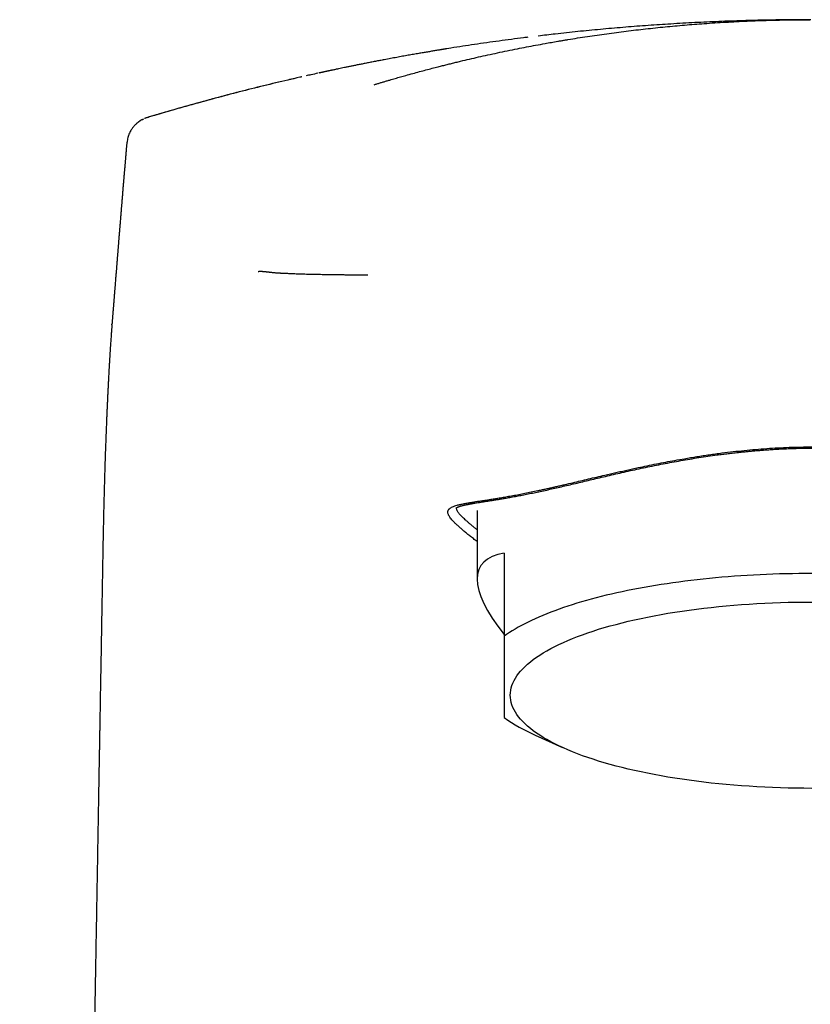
# Model space of a CAD drawing. Header units: millimetres. Extents: x 8 to 610, y 12 to 565.
# Tile 16 of 18: x 285 to 313, y 530 to 565. Entities that reach past the tile are written whole.
import ezdxf

# ---------------------------------------------------------------- set-up
doc = ezdxf.new("R2010")
doc.units = ezdxf.units.MM

msp = doc.modelspace()

# ---------------------------------------------------------------- linework, layer by layer
at = {"color": 7, "linetype": 'Continuous', "lineweight": 30}
for p, q in [((313.361, 564.741), (312.58, 564.737)), ((300.366, 563.701), (300.163, 563.668)), ((295.9, 562.856), (295.815, 562.838)), ((301.458, 547.238), (301.458, 544.796)), ((301.458, 546.132), (301.43, 546.153)), ((302.418, 545.718), (302.418, 542.754)), ((303.528, 539.229), (304.507, 538.785)), ((287.833, 529.632), (287.833, 529.632))]:
    msp.add_line(p, q, dxfattribs=at)
at = {"color": 7, "linetype": 'Continuous', "lineweight": 30, "flags": 128}
for points in [[(313.393, 544.993), (313.161, 544.992), (312.929, 544.99), (312.697, 544.987), (312.466, 544.982), (312.235, 544.976), (312.004, 544.968), (311.773, 544.959), (311.544, 544.949), (311.315, 544.937), (311.087, 544.924), (310.859, 544.909), (310.633, 544.893), (310.408, 544.876), (310.184, 544.857), (309.961, 544.837), (309.739, 544.816), (309.519, 544.793), (309.3, 544.769), (309.083, 544.744), (308.867, 544.718), (308.653, 544.69), (308.441, 544.661), (308.231, 544.63), (308.022, 544.599), (307.816, 544.566), (307.612, 544.532), (307.41, 544.496), (307.21, 544.46), (307.013, 544.422), (306.818, 544.383), (306.625, 544.343), (306.436, 544.302), (306.248, 544.259), (306.064, 544.216), (305.882, 544.171), (305.703, 544.125), (305.527, 544.079), (305.354, 544.031), (305.184, 543.982), (305.017, 543.932), (304.853, 543.881), (304.693, 543.83), (304.535, 543.777), (304.381, 543.723), (304.231, 543.668), (304.084, 543.613), (303.94, 543.557), (303.801, 543.499), (303.664, 543.441), (303.532, 543.382), (303.403, 543.323), (303.278, 543.262), (303.156, 543.201), (303.039, 543.139), (302.926, 543.077), (302.816, 543.013), (302.71, 542.95), (302.609, 542.885), (302.512, 542.82), (302.418, 542.754)], [(302.643, 540.654), (302.647, 540.741), (302.658, 540.828), (302.676, 540.915), (302.702, 541.002), (302.735, 541.088), (302.776, 541.174), (302.823, 541.26), (302.878, 541.345), (302.94, 541.43), (303.01, 541.514), (303.086, 541.598), (303.169, 541.681), (303.26, 541.763), (303.357, 541.845), (303.462, 541.926), (303.573, 542.006), (303.691, 542.085), (303.815, 542.163), (303.946, 542.239), (304.084, 542.315), (304.227, 542.39), (304.378, 542.464), (304.534, 542.536), (304.696, 542.607), (304.865, 542.677), (305.039, 542.745), (305.219, 542.812), (305.405, 542.877), (305.596, 542.941), (305.792, 543.003), (305.994, 543.064), (306.2, 543.123), (306.412, 543.18), (306.628, 543.236), (306.849, 543.29), (307.075, 543.342), (307.304, 543.392), (307.538, 543.44), (307.776, 543.487), (308.018, 543.531), (308.264, 543.574), (308.513, 543.614), (308.765, 543.653), (309.021, 543.689), (309.279, 543.723), (309.541, 543.756), (309.805, 543.786), (310.071, 543.814), (310.34, 543.84), (310.611, 543.863), (310.884, 543.885), (311.158, 543.904), (311.434, 543.921), (311.712, 543.935), (311.99, 543.948), (312.27, 543.958), (312.55, 543.966), (312.831, 543.972), (313.112, 543.975), (313.393, 543.976)], [(313.393, 537.332), (313.112, 537.334), (312.831, 537.337), (312.55, 537.343), (312.27, 537.351), (311.99, 537.361), (311.712, 537.373), (311.434, 537.388), (311.158, 537.405), (310.884, 537.424), (310.611, 537.446), (310.34, 537.469), (310.071, 537.495), (309.805, 537.523), (309.541, 537.553), (309.279, 537.585), (309.021, 537.62), (308.765, 537.656), (308.513, 537.695), (308.264, 537.735), (308.018, 537.777), (307.776, 537.822), (307.538, 537.868), (307.304, 537.917), (307.075, 537.967), (306.849, 538.019), (306.628, 538.073), (306.412, 538.128), (306.2, 538.186), (305.994, 538.245), (305.792, 538.305), (305.596, 538.368), (305.405, 538.432), (305.219, 538.497), (305.039, 538.564), (304.865, 538.632), (304.696, 538.702), (304.534, 538.773), (304.378, 538.845), (304.227, 538.919), (304.084, 538.993), (303.946, 539.069), (303.815, 539.146), (303.691, 539.224), (303.573, 539.303), (303.462, 539.383), (303.357, 539.464), (303.26, 539.545), (303.169, 539.628), (303.086, 539.711), (303.01, 539.795), (302.94, 539.879), (302.878, 539.964), (302.823, 540.049), (302.776, 540.135), (302.735, 540.221), (302.702, 540.307), (302.676, 540.394), (302.658, 540.481), (302.647, 540.567), (302.643, 540.654)]]:
    msp.add_lwpolyline(points, dxfattribs=at)
at = {"color": 7, "linetype": 'Continuous', "lineweight": 30}
msp.add_arc((306.133, 545.139), 6.458, 234.8903, 246.2116, dxfattribs=at)
msp.add_ellipse((313.393, 538.242), major_axis=(11.823, -6.996), ratio=0.233234, start_param=2.874915, end_param=3.682567, dxfattribs=at)
for points, knots in [([(297.785, 562.424), (297.819, 562.434), (297.89, 562.456), (298, 562.488), (298.113, 562.522), (298.228, 562.556), (298.37, 562.598), (298.538, 562.647), (298.729, 562.701), (298.938, 562.76), (299.162, 562.822), (299.401, 562.887), (299.631, 562.949), (299.853, 563.007), (300.052, 563.058), (300.229, 563.103), (300.387, 563.143), (300.546, 563.183), (300.707, 563.222), (300.921, 563.274), (301.189, 563.337), (301.514, 563.412), (301.847, 563.486), (302.189, 563.56), (302.539, 563.634), (302.882, 563.703), (303.219, 563.769), (303.548, 563.832), (303.845, 563.886), (304.107, 563.933), (304.278, 563.962), (304.395, 563.982), (304.455, 563.992), (304.516, 564.003), (304.576, 564.013), (304.637, 564.023), (304.908, 564.067), (305.388, 564.143), (306.08, 564.242), (306.773, 564.333), (307.467, 564.415), (308.161, 564.487), (308.857, 564.551), (309.577, 564.607), (310.321, 564.655), (311.088, 564.693), (311.856, 564.721), (312.599, 564.737), (313.085, 564.74), (313.315, 564.741)], [0, 0, 0, 0, 0.006807, 0.014171, 0.021687, 0.029354, 0.036987, 0.049942, 0.062574, 0.074884, 0.091169, 0.106876, 0.122006, 0.136558, 0.150533, 0.161109, 0.171328, 0.18165, 0.192197, 0.202887, 0.223526, 0.244678, 0.266345, 0.288525, 0.311219, 0.334427, 0.355274, 0.37652, 0.398164, 0.412667, 0.427343, 0.431215, 0.435099, 0.438996, 0.442904, 0.446823, 0.450755, 0.495091, 0.539426, 0.583762, 0.628097, 0.672432, 0.716768, 0.761103, 0.809872, 0.858641, 0.90741, 0.956179, 1, 1, 1, 1]), ([(312.58, 564.737), (312.566, 564.737), (312.267, 564.735), (311.683, 564.724), (310.827, 564.703), (309.973, 564.671), (309.118, 564.631), (308.28, 564.583), (307.459, 564.528), (306.655, 564.466), (305.852, 564.395), (305.049, 564.317), (304.311, 564.239), (303.842, 564.183), (303.639, 564.159)], [0, 0, 0, 0, 0.004692, 0.10012, 0.195548, 0.290975, 0.386401, 0.481827, 0.5718, 0.661773, 0.751745, 0.841717, 0.931689, 1, 1, 1, 1]), ([(303.267, 564.114), (303.217, 564.108), (302.875, 564.067), (302.24, 563.982), (301.377, 563.859), (300.71, 563.758), (300.337, 563.696), (300.241, 563.681)], [0, 0, 0, 0, 0.048709, 0.33848, 0.628314, 0.905053, 1, 1, 1, 1]), ([(300.366, 563.702), (300.365, 563.701), (300.362, 563.701), (300.358, 563.7), (300.353, 563.699), (300.348, 563.699), (300.343, 563.698), (300.338, 563.697), (300.333, 563.696), (300.327, 563.695), (300.32, 563.694), (300.313, 563.693), (300.306, 563.691), (300.3, 563.69), (300.293, 563.689), (300.289, 563.689), (300.284, 563.688), (300.28, 563.687), (300.278, 563.687), (300.274, 563.686), (300.269, 563.685), (300.259, 563.684), (300.245, 563.681), (300.222, 563.678), (300.19, 563.673), (300.149, 563.666), (300.099, 563.658), (300.041, 563.648), (299.976, 563.637), (299.904, 563.625), (299.807, 563.609), (299.684, 563.588), (299.534, 563.563), (299.371, 563.535), (299.193, 563.504), (299, 563.47), (298.799, 563.434), (298.59, 563.396), (298.372, 563.355), (298.173, 563.318), (297.992, 563.284), (297.833, 563.253), (297.672, 563.222), (297.513, 563.191), (297.363, 563.161), (297.221, 563.133), (297.09, 563.106), (296.967, 563.081), (296.848, 563.057), (296.733, 563.033), (296.624, 563.01), (296.527, 562.99), (296.445, 562.973), (296.377, 562.958), (296.323, 562.947), (296.275, 562.937), (296.235, 562.928), (296.203, 562.921), (296.178, 562.916), (296.158, 562.912), (296.139, 562.907), (296.117, 562.903), (296.095, 562.898), (296.071, 562.893), (296.046, 562.888), (296.02, 562.882), (295.994, 562.877), (295.97, 562.871), (295.946, 562.866), (295.922, 562.861), (295.899, 562.856), (295.876, 562.851), (295.854, 562.847), (295.834, 562.843), (295.821, 562.84), (295.815, 562.838), (295.815, 562.838)], [0, 0, 0, 0, 0.020068, 0.040231, 0.057892, 0.074242, 0.089282, 0.103013, 0.115436, 0.127968, 0.138814, 0.147981, 0.155474, 0.161307, 0.164123, 0.166316, 0.167919, 0.168525, 0.169026, 0.169464, 0.170277, 0.171535, 0.173909, 0.17708, 0.182301, 0.188826, 0.196657, 0.205792, 0.216232, 0.227764, 0.239658, 0.262238, 0.285824, 0.310413, 0.339575, 0.370034, 0.40179, 0.434843, 0.469193, 0.50484, 0.529524, 0.554793, 0.580648, 0.606066, 0.630084, 0.652311, 0.673188, 0.692714, 0.71089, 0.729906, 0.747179, 0.762707, 0.776492, 0.786265, 0.794922, 0.802462, 0.808887, 0.814281, 0.817525, 0.82084, 0.824301, 0.827974, 0.833294, 0.83919, 0.84574, 0.854536, 0.864419, 0.875437, 0.887624, 0.901006, 0.917436, 0.93541, 0.954943, 0.976047, 0.998732, 1, 1, 1, 1]), ([(295.787, 562.831), (295.703, 562.813), (295.56, 562.783), (295.418, 562.75), (295.36, 562.737)], [0, 0, 0, 0, 0.587042, 1, 1, 1, 1]), ([(294.968, 562.647), (294.881, 562.628), (294.506, 562.542), (293.843, 562.382), (292.979, 562.166), (292.118, 561.94), (291.258, 561.705), (290.448, 561.474), (289.927, 561.318), (289.689, 561.247)], [0, 0, 0, 0, 0.048747, 0.211585, 0.37453, 0.537585, 0.700755, 0.864045, 1, 1, 1, 1]), ([(295.139, 562.687), (294.852, 562.621), (294.279, 562.488), (293.421, 562.277), (292.565, 562.058), (291.713, 561.829), (290.865, 561.593), (290.302, 561.428), (290.022, 561.346)], [0, 0, 0, 0, 0.166824, 0.333852, 0.500885, 0.667722, 0.834161, 1, 1, 1, 1]), ([(295.215, 562.705), (295.202, 562.702), (295.177, 562.696), (295.152, 562.69), (295.139, 562.687)], [0, 0, 0, 0, 0.4999726, 1, 1, 1, 1]), ([(289.506, 561.173), (289.504, 561.172), (289.501, 561.17), (289.496, 561.167), (289.491, 561.164), (289.485, 561.16), (289.48, 561.157), (289.474, 561.153), (289.468, 561.149), (289.462, 561.145), (289.456, 561.141), (289.45, 561.137), (289.444, 561.133), (289.437, 561.128), (289.43, 561.123), (289.422, 561.117), (289.413, 561.111), (289.404, 561.105), (289.396, 561.099), (289.389, 561.094), (289.382, 561.089), (289.377, 561.084), (289.371, 561.08), (289.362, 561.073), (289.348, 561.061), (289.327, 561.045), (289.301, 561.021), (289.27, 560.992), (289.234, 560.954), (289.198, 560.912), (289.162, 560.864), (289.128, 560.812), (289.094, 560.754), (289.062, 560.689), (289.034, 560.616), (289.01, 560.538), (288.992, 560.456), (288.986, 560.4), (288.983, 560.373)], [0, 0, 0, 0, 0.068166, 0.132721, 0.193667, 0.251007, 0.304743, 0.35488, 0.401419, 0.440924, 0.477413, 0.51089, 0.541361, 0.568831, 0.593312, 0.617516, 0.637903, 0.654521, 0.664564, 0.672609, 0.678796, 0.681288, 0.683851, 0.688282, 0.694818, 0.705461, 0.719182, 0.735994, 0.755854, 0.778759, 0.800161, 0.823631, 0.849115, 0.876526, 0.905751, 0.936641, 0.969014, 1, 1, 1, 1]), ([(289.506, 561.172), (289.507, 561.173), (289.529, 561.186), (289.554, 561.196), (289.577, 561.205)], [0, 0, 0, 0, 0.029755, 1, 1, 1, 1]), ([(289.692, 561.248), (289.681, 561.245), (289.659, 561.238), (289.628, 561.227), (289.607, 561.219), (289.599, 561.215)], [0, 0, 0, 0, 0.337787, 0.73572, 1, 1, 1, 1]), ([(290.022, 561.346), (289.966, 561.33), (289.854, 561.296), (289.742, 561.263), (289.686, 561.246)], [0, 0, 0, 0, 0.500255, 1, 1, 1, 1]), ([(288.973, 560.373), (288.971, 560.357), (288.968, 560.326), (288.965, 560.281), (288.961, 560.234), (288.956, 560.184), (288.952, 560.129), (288.947, 560.07), (288.942, 560.011), (288.937, 559.954), (288.932, 559.897), (288.927, 559.837), (288.922, 559.777), (288.917, 559.722), (288.913, 559.674), (288.909, 559.627), (288.905, 559.577), (288.9, 559.523), (288.895, 559.465), (288.89, 559.406), (288.885, 559.343), (288.88, 559.279), (288.874, 559.212), (288.868, 559.145), (288.863, 559.083), (288.858, 559.027), (288.854, 558.974), (288.849, 558.919), (288.844, 558.858), (288.839, 558.789), (288.832, 558.715), (288.826, 558.64), (288.82, 558.569), (288.815, 558.503), (288.81, 558.443), (288.805, 558.387), (288.801, 558.339), (288.798, 558.298), (288.795, 558.263), (288.792, 558.223), (288.788, 558.179), (288.784, 558.13), (288.78, 558.08), (288.776, 558.031), (288.772, 557.985), (288.769, 557.944), (288.766, 557.908), (288.763, 557.873), (288.76, 557.833), (288.755, 557.783), (288.75, 557.719), (288.744, 557.648), (288.738, 557.573), (288.732, 557.5), (288.727, 557.432), (288.722, 557.371), (288.717, 557.316), (288.713, 557.263), (288.708, 557.207), (288.703, 557.145), (288.698, 557.08), (288.693, 557.013), (288.688, 556.95), (288.683, 556.893), (288.679, 556.842), (288.675, 556.795), (288.671, 556.748), (288.668, 556.701), (288.664, 556.655), (288.66, 556.609), (288.656, 556.56), (288.652, 556.508), (288.648, 556.458), (288.644, 556.411), (288.641, 556.371), (288.638, 556.334), (288.635, 556.297), (288.632, 556.259), (288.629, 556.22), (288.625, 556.178), (288.622, 556.135), (288.618, 556.089), (288.614, 556.041), (288.611, 555.993), (288.605, 555.927), (288.598, 555.839), (288.589, 555.724), (288.579, 555.602), (288.57, 555.483), (288.56, 555.363), (288.551, 555.242), (288.542, 555.138), (288.536, 555.063), (288.533, 555.02), (288.53, 554.979), (288.526, 554.938), (288.523, 554.896), (288.519, 554.85), (288.515, 554.798), (288.511, 554.742), (288.506, 554.683), (288.502, 554.624), (288.497, 554.565), (288.492, 554.504), (288.487, 554.439), (288.482, 554.372), (288.476, 554.307), (288.472, 554.248), (288.467, 554.193), (288.463, 554.142), (288.459, 554.092), (288.455, 554.04), (288.452, 553.995), (288.449, 553.955), (288.446, 553.928), (288.445, 553.912), (288.445, 553.907)], [0, 0, 0, 0, 0.007232, 0.01411, 0.020249, 0.028518, 0.036652, 0.04547, 0.055264, 0.063096, 0.071658, 0.08095, 0.090461, 0.098851, 0.106051, 0.112216, 0.120419, 0.128511, 0.137053, 0.146513, 0.155698, 0.165458, 0.175786, 0.186334, 0.195846, 0.204206, 0.212014, 0.219826, 0.229206, 0.239881, 0.251602, 0.263063, 0.274087, 0.284231, 0.293295, 0.301498, 0.309991, 0.315047, 0.32036, 0.326377, 0.333146, 0.340667, 0.348739, 0.356172, 0.363388, 0.369596, 0.374988, 0.380238, 0.385403, 0.39372, 0.403354, 0.414741, 0.426593, 0.437802, 0.448341, 0.457938, 0.465843, 0.473742, 0.482486, 0.492037, 0.502172, 0.512854, 0.522763, 0.531622, 0.539261, 0.546196, 0.553526, 0.561289, 0.567846, 0.57496, 0.582629, 0.590854, 0.598951, 0.606135, 0.612406, 0.617886, 0.623472, 0.629346, 0.635509, 0.642061, 0.648712, 0.655825, 0.663397, 0.671143, 0.678162, 0.694485, 0.712075, 0.732015, 0.752012, 0.768116, 0.788114, 0.809485, 0.816917, 0.823486, 0.829937, 0.836298, 0.842664, 0.849823, 0.858106, 0.867328, 0.87623, 0.886108, 0.895281, 0.904862, 0.91523, 0.926256, 0.936595, 0.945891, 0.95443, 0.962591, 0.970378, 0.97841, 0.987231, 0.992207, 0.99746, 1, 1, 1, 1]), ([(288.984, 560.372), (288.982, 560.372), (288.976, 560.372), (288.977, 560.372), (288.978, 560.372)], [0, 0, 0, 0, 0.402321, 1, 1, 1, 1]), ([(293.659, 555.765), (293.662, 555.766), (293.667, 555.766), (293.676, 555.767), (293.685, 555.768), (293.695, 555.769), (293.704, 555.769), (293.713, 555.77), (293.722, 555.77), (293.729, 555.77), (293.734, 555.77), (293.736, 555.77), (293.739, 555.77), (293.742, 555.77), (293.744, 555.77), (293.747, 555.77), (293.753, 555.77), (293.761, 555.77), (293.772, 555.769), (293.784, 555.769), (293.795, 555.768), (293.807, 555.768), (293.818, 555.767), (293.83, 555.767), (293.844, 555.765), (293.861, 555.764), (293.878, 555.762), (293.897, 555.76), (293.916, 555.758), (293.937, 555.756), (293.958, 555.753), (293.981, 555.751), (294, 555.749), (294.015, 555.747), (294.025, 555.746), (294.034, 555.745), (294.043, 555.744), (294.052, 555.743), (294.062, 555.742), (294.086, 555.739), (294.123, 555.735), (294.178, 555.729), (294.226, 555.725), (294.264, 555.721), (294.283, 555.719), (294.29, 555.719), (294.291, 555.719), (294.293, 555.719), (294.294, 555.718), (294.298, 555.718), (294.305, 555.717), (294.316, 555.717), (294.329, 555.716), (294.343, 555.715), (294.359, 555.714), (294.376, 555.713), (294.395, 555.712), (294.415, 555.711), (294.435, 555.71), (294.456, 555.708), (294.478, 555.707), (294.501, 555.706), (294.527, 555.705), (294.553, 555.704), (294.579, 555.702), (294.606, 555.701), (294.633, 555.7), (294.651, 555.699), (294.661, 555.699), (294.665, 555.698), (294.668, 555.698), (294.672, 555.698), (294.681, 555.698), (294.712, 555.696), (294.766, 555.694), (294.84, 555.69), (294.921, 555.687), (295.009, 555.684), (295.106, 555.68), (295.209, 555.677), (295.32, 555.673), (295.429, 555.67), (295.537, 555.668), (295.642, 555.665), (295.754, 555.663), (295.871, 555.661), (295.996, 555.659), (296.128, 555.656), (296.268, 555.654), (296.412, 555.652), (296.558, 555.651), (296.706, 555.649), (296.861, 555.648), (297.025, 555.647), (297.197, 555.645), (297.377, 555.644), (297.504, 555.644), (297.568, 555.643)], [0, 0, 0, 0, 0.008251, 0.01701, 0.026277, 0.036053, 0.046338, 0.054203, 0.062342, 0.070756, 0.073307, 0.075744, 0.07818, 0.080616, 0.083051, 0.085487, 0.087921, 0.097797, 0.107666, 0.117527, 0.127381, 0.137227, 0.146411, 0.15483, 0.166999, 0.179614, 0.192675, 0.206183, 0.220139, 0.234281, 0.248854, 0.263862, 0.279306, 0.285721, 0.291265, 0.296776, 0.302288, 0.307801, 0.313314, 0.318829, 0.349174, 0.376289, 0.403427, 0.42046, 0.427957, 0.428988, 0.429562, 0.430145, 0.430739, 0.431342, 0.435686, 0.440486, 0.445742, 0.451882, 0.458547, 0.465738, 0.473455, 0.481699, 0.489202, 0.497094, 0.505377, 0.514052, 0.523118, 0.532578, 0.541227, 0.550181, 0.55944, 0.566481, 0.567602, 0.568728, 0.569858, 0.570992, 0.571971, 0.57851, 0.598633, 0.618779, 0.63895, 0.660593, 0.682269, 0.703982, 0.725738, 0.747543, 0.764942, 0.782394, 0.799891, 0.817428, 0.834999, 0.852603, 0.870239, 0.887906, 0.9038, 0.919724, 0.935683, 0.951682, 0.967729, 0.983831, 1, 1, 1, 1]), ([(288.441, 553.865), (288.441, 553.859), (288.44, 553.845), (288.438, 553.822), (288.436, 553.793), (288.433, 553.759), (288.43, 553.719), (288.427, 553.673), (288.423, 553.622), (288.419, 553.568), (288.415, 553.514), (288.411, 553.451), (288.406, 553.38), (288.4, 553.302), (288.395, 553.231), (288.391, 553.169), (288.388, 553.115), (288.384, 553.063), (288.381, 553.013), (288.378, 552.965), (288.375, 552.92), (288.372, 552.878), (288.37, 552.842), (288.368, 552.81), (288.366, 552.783), (288.365, 552.758), (288.363, 552.729), (288.361, 552.694), (288.359, 552.653), (288.356, 552.606), (288.353, 552.554), (288.349, 552.5), (288.345, 552.425), (288.339, 552.328), (288.333, 552.21), (288.327, 552.095), (288.32, 551.976), (288.314, 551.852), (288.307, 551.718), (288.299, 551.573), (288.293, 551.449), (288.288, 551.347), (288.285, 551.272), (288.281, 551.195), (288.278, 551.121), (288.275, 551.053), (288.272, 550.993), (288.27, 550.943), (288.268, 550.903), (288.266, 550.872), (288.265, 550.846), (288.264, 550.826), (288.264, 550.811), (288.263, 550.794), (288.262, 550.773), (288.261, 550.744), (288.259, 550.704), (288.257, 550.652), (288.254, 550.588), (288.251, 550.513), (288.248, 550.429), (288.244, 550.335), (288.24, 550.231), (288.235, 550.117), (288.231, 550.003), (288.226, 549.889), (288.222, 549.78), (288.218, 549.668), (288.212, 549.514), (288.206, 549.318), (288.198, 549.081), (288.19, 548.85), (288.183, 548.625), (288.177, 548.408), (288.171, 548.198), (288.165, 547.996), (288.16, 547.801), (288.155, 547.62), (288.151, 547.452), (288.147, 547.296), (288.143, 547.145), (288.14, 546.997), (288.137, 546.848), (288.134, 546.696), (288.13, 546.542), (288.127, 546.353), (288.122, 546.128), (288.118, 545.866), (288.113, 545.597), (288.108, 545.322), (288.103, 545.01), (288.096, 544.661), (288.09, 544.271), (288.081, 543.771), (288.07, 543.164), (288.058, 542.451), (288.045, 541.737), (288.032, 541.02), (288.023, 540.482), (288.017, 540.124), (288.014, 539.947), (288.011, 539.773), (288.008, 539.605), (288.005, 539.448), (288.002, 539.302), (288, 539.166), (287.998, 539.041), (287.996, 538.925), (287.994, 538.819), (287.992, 538.723), (287.991, 538.636), (287.989, 538.564), (287.988, 538.505), (287.987, 538.456), (287.987, 538.407), (287.986, 538.344), (287.984, 538.262), (287.982, 538.16), (287.98, 538.047), (287.978, 537.941), (287.977, 537.844), (287.975, 537.758), (287.974, 537.667), (287.972, 537.57), (287.97, 537.463), (287.968, 537.346), (287.966, 537.218), (287.963, 537.082), (287.961, 536.936), (287.958, 536.782), (287.955, 536.622), (287.952, 536.458), (287.95, 536.288), (287.946, 536.111), (287.943, 535.926), (287.94, 535.721), (287.936, 535.494), (287.931, 535.244), (287.927, 534.983), (287.922, 534.711), (287.917, 534.428), (287.912, 534.14), (287.907, 533.848), (287.902, 533.551), (287.896, 533.244), (287.891, 532.928), (287.885, 532.602), (287.879, 532.267), (287.873, 531.921), (287.867, 531.566), (287.861, 531.201), (287.854, 530.829), (287.847, 530.449), (287.841, 530.062), (287.836, 529.789), (287.833, 529.644), (287.833, 529.632)], [0, 0, 0, 0, 0.000974, 0.002458, 0.004235, 0.006305, 0.008783, 0.011581, 0.0147, 0.018011, 0.021242, 0.024384, 0.029143, 0.033684, 0.038006, 0.041167, 0.044199, 0.047103, 0.049879, 0.052527, 0.055021, 0.057243, 0.059254, 0.060952, 0.062337, 0.063526, 0.065037, 0.066931, 0.069069, 0.071547, 0.074338, 0.077161, 0.079947, 0.086034, 0.09194, 0.097664, 0.103321, 0.109356, 0.115817, 0.122704, 0.130015, 0.133437, 0.136944, 0.140538, 0.144022, 0.147134, 0.149872, 0.152236, 0.153917, 0.15534, 0.156503, 0.157408, 0.158055, 0.158557, 0.159583, 0.160911, 0.162481, 0.164945, 0.167822, 0.17111, 0.174812, 0.178927, 0.183454, 0.188396, 0.193751, 0.198249, 0.202991, 0.207755, 0.212457, 0.222577, 0.232396, 0.241914, 0.251126, 0.260023, 0.268451, 0.276571, 0.284381, 0.29188, 0.298313, 0.304498, 0.310435, 0.316242, 0.322132, 0.328113, 0.33419, 0.340363, 0.350443, 0.360775, 0.371359, 0.382195, 0.393279, 0.408171, 0.423501, 0.43927, 0.467226, 0.495278, 0.523411, 0.551626, 0.579923, 0.586908, 0.593898, 0.600856, 0.607479, 0.613702, 0.619423, 0.624758, 0.629705, 0.634266, 0.63844, 0.642228, 0.645628, 0.648642, 0.650739, 0.652601, 0.654468, 0.656482, 0.660112, 0.664139, 0.668565, 0.673388, 0.676623, 0.680015, 0.683567, 0.687372, 0.691484, 0.696178, 0.701217, 0.7066, 0.712326, 0.718396, 0.724811, 0.731174, 0.737842, 0.744817, 0.752097, 0.759683, 0.769091, 0.778931, 0.789202, 0.799905, 0.811039, 0.822604, 0.833904, 0.845587, 0.857654, 0.870105, 0.882939, 0.896156, 0.909757, 0.923742, 0.93811, 0.952862, 0.967724, 0.982956, 0.998559, 1, 1, 1, 1]), ([(288.441, 553.865), (288.442, 553.875), (288.443, 553.89), (288.444, 553.903), (288.445, 553.907)], [0, 0, 0, 0, 0.76657, 1, 1, 1, 1]), ([(301.43, 546.153), (301.383, 546.19), (301.289, 546.264), (301.163, 546.365), (301.045, 546.461), (300.938, 546.551), (300.856, 546.623), (300.793, 546.678), (300.747, 546.721), (300.703, 546.762), (300.662, 546.802), (300.624, 546.84), (300.589, 546.877), (300.55, 546.921), (300.509, 546.97), (300.472, 547.023), (300.443, 547.073), (300.424, 547.119), (300.416, 547.155), (300.414, 547.184), (300.416, 547.206), (300.421, 547.227), (300.429, 547.247), (300.44, 547.267), (300.455, 547.285), (300.479, 547.31), (300.519, 547.339), (300.581, 547.371), (300.657, 547.401), (300.734, 547.425), (300.804, 547.443), (300.863, 547.457), (300.925, 547.47), (300.992, 547.484), (301.063, 547.497), (301.15, 547.513), (301.256, 547.531), (301.384, 547.551), (301.521, 547.573), (301.667, 547.595), (301.822, 547.619), (301.986, 547.645), (302.158, 547.673), (302.339, 547.703), (302.532, 547.736), (302.734, 547.772), (302.945, 547.811), (303.163, 547.854), (303.387, 547.899), (303.586, 547.941), (303.753, 547.977), (303.888, 548.006), (304.026, 548.036), (304.165, 548.068), (304.306, 548.1), (304.449, 548.133), (304.636, 548.176), (304.868, 548.231), (305.148, 548.297), (305.433, 548.364), (305.722, 548.433), (305.981, 548.493), (306.209, 548.546), (306.404, 548.591), (306.601, 548.636), (306.8, 548.68), (306.999, 548.724), (307.24, 548.776), (307.523, 548.836), (307.85, 548.903), (308.18, 548.967), (308.512, 549.029), (308.809, 549.081), (309.069, 549.125), (309.291, 549.161), (309.514, 549.195), (309.738, 549.229), (309.962, 549.26), (310.245, 549.298), (310.585, 549.34), (310.984, 549.383), (311.384, 549.42), (311.784, 549.452), (312.186, 549.476), (312.588, 549.494), (312.991, 549.505), (313.259, 549.506), (313.393, 549.507)], [0, 0, 0, 0, 0.014124, 0.028169, 0.042183, 0.056186, 0.070019, 0.077732, 0.085482, 0.09327, 0.101099, 0.108971, 0.11689, 0.124857, 0.138357, 0.151945, 0.165632, 0.179429, 0.193347, 0.201215, 0.209127, 0.217083, 0.225086, 0.233138, 0.241239, 0.249392, 0.266542, 0.283797, 0.301171, 0.318674, 0.327898, 0.337163, 0.34647, 0.355821, 0.365217, 0.37466, 0.388533, 0.402432, 0.416362, 0.43033, 0.444341, 0.458153, 0.472021, 0.485955, 0.499963, 0.514242, 0.528426, 0.542522, 0.55654, 0.570488, 0.57829, 0.586075, 0.593844, 0.6016, 0.609344, 0.617077, 0.624802, 0.639147, 0.65338, 0.66751, 0.681544, 0.695488, 0.704572, 0.713622, 0.72264, 0.731627, 0.740585, 0.749515, 0.763715, 0.777847, 0.791918, 0.805933, 0.819901, 0.829023, 0.83813, 0.847222, 0.856302, 0.865371, 0.874432, 0.890291, 0.906085, 0.921823, 0.937513, 0.953164, 0.968788, 0.984395, 1, 1, 1, 1]), ([(300.711, 547.329), (300.711, 547.329), (300.71, 547.329), (300.711, 547.329), (300.712, 547.33), (300.713, 547.331), (300.715, 547.333), (300.718, 547.335), (300.721, 547.337), (300.723, 547.339), (300.727, 547.341), (300.731, 547.343), (300.735, 547.346), (300.741, 547.349), (300.746, 547.351), (300.751, 547.354), (300.756, 547.357), (300.762, 547.359), (300.768, 547.362), (300.776, 547.365), (300.784, 547.369), (300.793, 547.372), (300.802, 547.376), (300.815, 547.38), (300.832, 547.386), (300.854, 547.393), (300.879, 547.401), (300.906, 547.408), (300.934, 547.416), (300.962, 547.422), (300.987, 547.428), (301.011, 547.434), (301.035, 547.439), (301.057, 547.444), (301.079, 547.448), (301.099, 547.452), (301.117, 547.456), (301.136, 547.459), (301.156, 547.463), (301.178, 547.467), (301.201, 547.472), (301.229, 547.477), (301.261, 547.482), (301.298, 547.489), (301.339, 547.496), (301.402, 547.506), (301.489, 547.52), (301.601, 547.538), (301.718, 547.557), (301.839, 547.576), (301.962, 547.595), (302.089, 547.615), (302.218, 547.637), (302.352, 547.659), (302.505, 547.685), (302.676, 547.715), (302.87, 547.751), (303.069, 547.789), (303.276, 547.83), (303.49, 547.874), (303.711, 547.92), (303.938, 547.969), (304.17, 548.02), (304.407, 548.074), (304.65, 548.13), (304.9, 548.189), (305.157, 548.25), (305.419, 548.312), (305.687, 548.376), (305.964, 548.441), (306.251, 548.508), (306.547, 548.576), (306.848, 548.644), (307.154, 548.711), (307.464, 548.777), (307.776, 548.841), (308.089, 548.902), (308.403, 548.962), (308.721, 549.019), (309.041, 549.074), (309.364, 549.126), (309.686, 549.174), (309.934, 549.209), (310.108, 549.233), (310.208, 549.246), (310.308, 549.258), (310.407, 549.271), (310.507, 549.283), (310.608, 549.294), (310.719, 549.307), (310.841, 549.32), (310.978, 549.334), (311.124, 549.349), (311.281, 549.364), (311.448, 549.378), (311.625, 549.392), (311.813, 549.406), (312.011, 549.419), (312.219, 549.431), (312.437, 549.442), (312.663, 549.451), (312.898, 549.457), (313.142, 549.462), (313.309, 549.462), (313.393, 549.463)], [0, 0, 0, 0, 0.000666, 0.00535, 0.009977, 0.014541, 0.019018, 0.023138, 0.026465, 0.029447, 0.032318, 0.035579, 0.039247, 0.042415, 0.045692, 0.048743, 0.051553, 0.054122, 0.057498, 0.06067, 0.063975, 0.067413, 0.070985, 0.074706, 0.081065, 0.087838, 0.095023, 0.102375, 0.109559, 0.116573, 0.121965, 0.127253, 0.13232, 0.136995, 0.141276, 0.145163, 0.148657, 0.151988, 0.155595, 0.159488, 0.163668, 0.168133, 0.173763, 0.17979, 0.186213, 0.193027, 0.208944, 0.224548, 0.239841, 0.254827, 0.269508, 0.283662, 0.297727, 0.311735, 0.32569, 0.343744, 0.361649, 0.379447, 0.397205, 0.414936, 0.432655, 0.450375, 0.46775, 0.485146, 0.50258, 0.520045, 0.537515, 0.554992, 0.572473, 0.589954, 0.608259, 0.626553, 0.644835, 0.663091, 0.681317, 0.699537, 0.71728, 0.735026, 0.752778, 0.770539, 0.78823, 0.805702, 0.822954, 0.828319, 0.833663, 0.838984, 0.844284, 0.849563, 0.854841, 0.860442, 0.867099, 0.874278, 0.881978, 0.890199, 0.898941, 0.908204, 0.917987, 0.928291, 0.939114, 0.950455, 0.962098, 0.974237, 0.986872, 1, 1, 1, 1]), ([(301.458, 546.554), (301.429, 546.578), (301.364, 546.63), (301.275, 546.703), (301.189, 546.776), (301.11, 546.844), (301.038, 546.908), (300.973, 546.969), (300.915, 547.025), (300.866, 547.078), (300.823, 547.127), (300.787, 547.173), (300.759, 547.217), (300.738, 547.257), (300.725, 547.294), (300.72, 547.32), (300.72, 547.333), (300.72, 547.336)], [0, 0, 0, 0, 0.061858, 0.132992, 0.203485, 0.274037, 0.34545, 0.416486, 0.487576, 0.558014, 0.628502, 0.699899, 0.77091, 0.841968, 0.912367, 0.98281, 1, 1, 1, 1]), ([(302.418, 542.754), (302.418, 542.687), (302.418, 542.551), (302.418, 542.355), (302.418, 542.164), (302.418, 541.979), (302.418, 541.8), (302.418, 541.628), (302.418, 541.463), (302.418, 541.304), (302.418, 541.152), (302.418, 541.007), (302.418, 540.87), (302.418, 540.741), (302.418, 540.621), (302.418, 540.509), (302.418, 540.405), (302.418, 540.313), (302.418, 540.231), (302.418, 540.159), (302.418, 540.094), (302.418, 540.028), (302.418, 539.964), (302.418, 539.904), (302.418, 539.872), (302.418, 539.856)], [0, 0, 0, 0, 0.042263, 0.084532, 0.1268, 0.169062, 0.211537, 0.254019, 0.2965, 0.338973, 0.382233, 0.425502, 0.468772, 0.512031, 0.555609, 0.599196, 0.642784, 0.686363, 0.725476, 0.764595, 0.803714, 0.842828, 0.895216, 0.94761, 1, 1, 1, 1]), ([(287.833, 529.633), (287.83, 529.478), (287.825, 529.173), (287.817, 528.721), (287.809, 528.28), (287.802, 527.849), (287.795, 527.428), (287.787, 527.026), (287.781, 526.641), (287.774, 526.273), (287.768, 525.915), (287.762, 525.566), (287.756, 525.227), (287.75, 524.897), (287.745, 524.576), (287.739, 524.264), (287.734, 523.962), (287.729, 523.671), (287.724, 523.391), (287.719, 523.122), (287.715, 522.861), (287.71, 522.609), (287.706, 522.364), (287.702, 522.126), (287.698, 521.898), (287.694, 521.68), (287.69, 521.472), (287.687, 521.274), (287.684, 521.085), (287.68, 520.9), (287.674, 520.557), (287.666, 520.052), (287.653, 519.348), (287.64, 518.602), (287.626, 517.812), (287.612, 517.015), (287.598, 516.211), (287.584, 515.404), (287.57, 514.597), (287.502, 510.694), (287.333, 501.054), (286.982, 480.954), (286.452, 450.565), (285.921, 420.176), (285.564, 399.686), (285.442, 392.687), (285.422, 391.535), (285.413, 391.054), (285.405, 390.581), (285.397, 390.115), (285.389, 389.657), (285.381, 389.208), (285.373, 388.766), (285.366, 388.348), (285.359, 387.955), (285.354, 387.659), (285.35, 387.441), (285.348, 387.296), (285.345, 387.148), (285.342, 386.99), (285.339, 386.818), (285.336, 386.635), (285.333, 386.443), (285.329, 386.242), (285.326, 386.032), (285.322, 385.819), (285.318, 385.601), (285.314, 385.38), (285.31, 385.152), (285.306, 384.915), (285.302, 384.662), (285.297, 384.39), (285.292, 384.099), (285.287, 383.799), (285.281, 383.489), (285.276, 383.169), (285.27, 382.841), (285.264, 382.502), (285.258, 382.154), (285.252, 381.797), (285.245, 381.43), (285.239, 381.054), (285.232, 380.668), (285.225, 380.273), (285.218, 379.868), (285.211, 379.453), (285.203, 379.022), (285.195, 378.575), (285.187, 378.11), (285.179, 377.635), (285.171, 377.149), (285.162, 376.653), (285.156, 376.319), (285.153, 376.15)], [0, 0, 0, 0, 0.003014, 0.00596, 0.008837, 0.011645, 0.014385, 0.017056, 0.019512, 0.021907, 0.024241, 0.026514, 0.028726, 0.030877, 0.032967, 0.034996, 0.036964, 0.038871, 0.040685, 0.04244, 0.044136, 0.045774, 0.047381, 0.048926, 0.050411, 0.051835, 0.053198, 0.054477, 0.055698, 0.056895, 0.058096, 0.062408, 0.066758, 0.071851, 0.076997, 0.082194, 0.087441, 0.092702, 0.097963, 0.103223, 0.168981, 0.286406, 0.496094, 0.762969, 0.880394, 0.896597, 0.899775, 0.90291, 0.905995, 0.909028, 0.91201, 0.914941, 0.91782, 0.920649, 0.923095, 0.925502, 0.926437, 0.927366, 0.928325, 0.929331, 0.930471, 0.931667, 0.93292, 0.934228, 0.935592, 0.937012, 0.938403, 0.939843, 0.941332, 0.942872, 0.944461, 0.946294, 0.948188, 0.950145, 0.952163, 0.954244, 0.956386, 0.958591, 0.960857, 0.963185, 0.965576, 0.968028, 0.970542, 0.973118, 0.975756, 0.978457, 0.981219, 0.984179, 0.987207, 0.990303, 0.993468, 0.9967, 1, 1, 1, 1])]:
    msp.add_open_spline(points, degree=3, knots=knots, dxfattribs=at)

doc.saveas('drawing.dxf')
